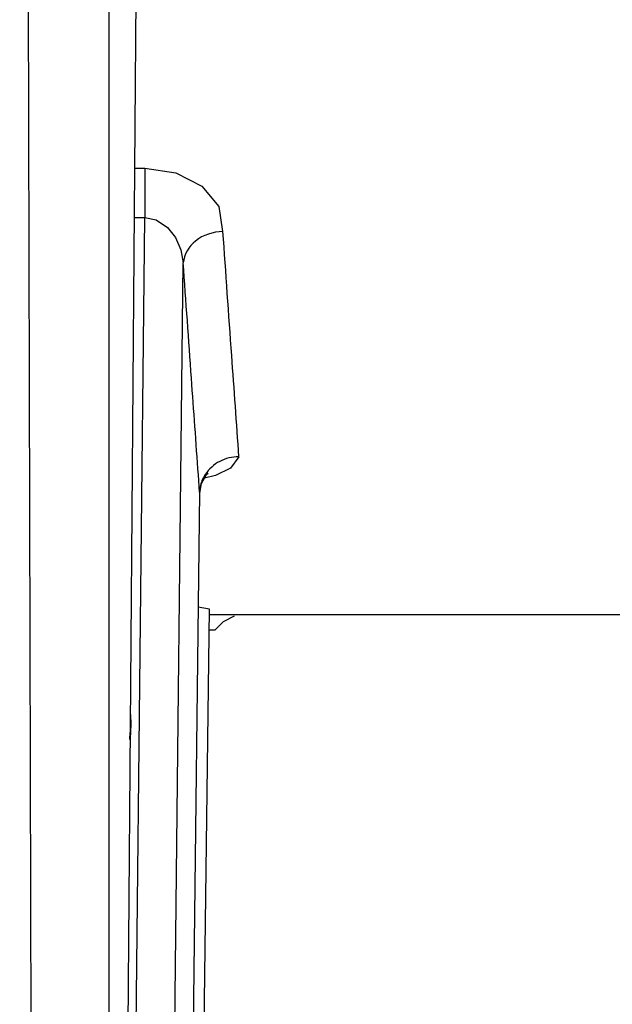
# Paper-space layout 'Sheet' of a CAD drawing. Header units: inches. Extents: x 0.2 to 10.8, y 0.2 to 8.3.
# Tile 75 of 256: x 3.8305 to 3.8609, y 1.8991 to 1.9496. Entities that reach past the tile are written whole.
import ezdxf

# ---------------------------------------------------------------- set-up
doc = ezdxf.new("R2010")
doc.units = ezdxf.units.IN
doc.header["$MEASUREMENT"] = 0
doc.layers.get('0').update_dxf_attribs({"lineweight": 5})

psp = doc.layouts.new('Sheet')

# ---------------------------------------------------------------- linework, layer by layer
at = {"color": 0, "linetype": 'ByBlock', "lineweight": -3}
for p, q in [((3.830506, 2.111122), (3.833, 1.178328)), ((3.835084, 2.111122), (3.835082, 1.178907)), ((3.835497, 1.820706), (3.836656, 1.974046)), ((3.836412, 1.942016), (3.836937, 1.942016)), ((3.836937, 1.942016), (3.836937, 1.939483)), ((3.835636, 1.821258), (3.836937, 1.939483)), ((3.836391, 1.939483), (3.836937, 1.939483)), ((3.835118, 1.593721), (3.838901, 1.937157)), ((3.839746, 1.925394), (3.839682, 1.926282)), ((3.839746, 1.925394), (3.835118, 1.546753)), ((3.839746, 1.925394), (3.839746, 1.92532)), ((3.839674, 1.919521), (3.840257, 1.919412)), ((3.835118, 1.523109), (3.840257, 1.919393)), ((3.840224, 1.919122), (3.869363, 1.919122)), ((3.840534, 1.918313), (3.840256, 1.918313)), ((3.836188, 1.91399), (3.836206, 1.913457)), ((3.836206, 1.913457), (3.836197, 1.913158)), ((3.836169, 1.912713), (3.83618, 1.913061)), ((3.836197, 1.913158), (3.836173, 1.912713))]:
    psp.add_line(p, q, dxfattribs=at)
for points in [[(3.836937, 1.942016), (3.838524, 1.941779), (3.839851, 1.941093), (3.840723, 1.940055), (3.840927, 1.938772)], [(3.836937, 1.939483), (3.83752, 1.939367), (3.838089, 1.938978), (3.838503, 1.938468), (3.838787, 1.937823), (3.838901, 1.937157)], [(3.84175, 1.927212), (3.841337, 1.926624), (3.840555, 1.926244), (3.839996, 1.926118)], [(3.839749, 1.925324), (3.839833, 1.925836), (3.840098, 1.926294), (3.840184, 1.926374)], [(3.840534, 1.918313), (3.840977, 1.918767), (3.84154, 1.91906)]]:
    psp.add_lwpolyline(points, dxfattribs=at)
for points, knots in [([(3.840928, 1.938762), (3.840435, 1.93875), (3.839485, 1.938471), (3.838931, 1.937583), (3.838907, 1.937157)], [0, 0, 0, 0, 0.536229, 1, 1, 1, 1]), ([(3.840928, 1.938772), (3.841074, 1.93665), (3.841347, 1.932797), (3.841626, 1.928944), (3.841749, 1.927212)], [0, 0, 0, 0, 0.550578, 1, 1, 1, 1]), ([(3.839682, 1.926282), (3.839563, 1.927934), (3.839301, 1.931559), (3.839044, 1.935184), (3.838907, 1.937157)], [0, 0, 0, 0, 0.455779, 1, 1, 1, 1]), ([(3.84175, 1.927212), (3.841416, 1.92721), (3.840743, 1.927047), (3.840218, 1.926585), (3.840036, 1.926307)], [0, 0, 0, 0, 0.500927, 1, 1, 1, 1]), ([(3.839899, 1.926058), (3.839853, 1.925956), (3.839779, 1.925738), (3.839749, 1.92551), (3.839746, 1.925394)], [0, 0, 0, 0, 0.489398, 1, 1, 1, 1]), ([(3.840036, 1.926307), (3.840011, 1.926268), (3.839962, 1.926187), (3.839919, 1.926102), (3.839899, 1.926058)], [0, 0, 0, 0, 0.493957, 1, 1, 1, 1])]:
    psp.add_open_spline(points, degree=3, knots=knots, dxfattribs=at)

doc.saveas('drawing.dxf')
